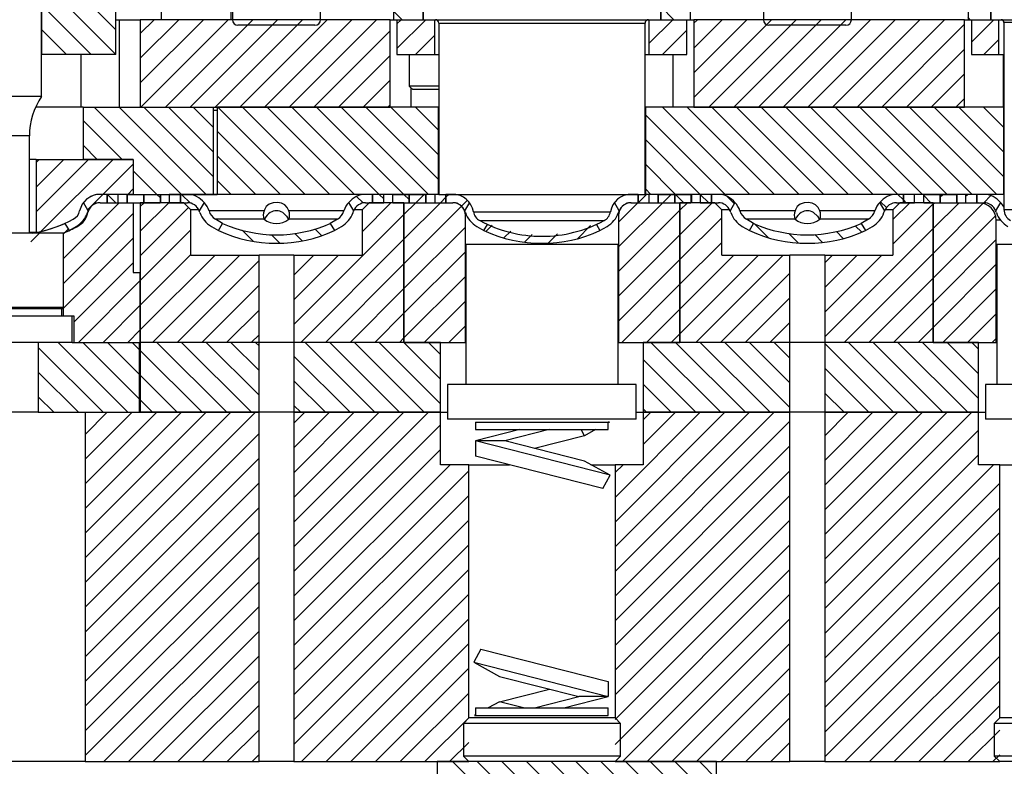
# Model space of a CAD drawing. Header units: inches. Extents: x 220 to 877, y 4 to 174.
# Tile 5 of 256: x 232.56 to 239.61, y 12.88 to 18.22. Entities that reach past the tile are written whole.
import ezdxf

# ---------------------------------------------------------------- set-up
doc = ezdxf.new("R2010")
doc.units = ezdxf.units.IN
doc.header["$LTSCALE"] = 0.5
doc.header["$MEASUREMENT"] = 0
doc.layers.add('SID-M-F', color=202, linetype='Continuous')
doc.layers.add('SID-M-S', color=105, linetype='Continuous')

msp = doc.modelspace()

# ---------------------------------------------------------------- hatches: boundary and pattern name
at = {"layer": 'SID-M-F'}
h = msp.add_hatch(dxfattribs=at)
h.set_pattern_fill('ANSI31', color=256, angle=90, style=0)
h.set_pattern_definition([(135, (298.93507, 26.7138), (-0.08838835, -0.08838835), [])])
h.paths.add_polyline_path([(233.63198, 16.91482), (233.71198, 16.91482), (233.71198, 16.97482), (233.63198, 16.97482)], flags=0)

# ---------------------------------------------------------------- linework, layer by layer
at = {"layer": 'SID-M-F', "linetype": 'Continuous'}
for p, q in [((233.24957, 18.15309), (232.71832, 18.68434)), ((233.24957, 17.97631), (232.71832, 18.50756)), ((233.07428, 17.97482), (232.71832, 18.33078)), ((235.29915, 18.22482), (235.23707, 18.28691)), ((237.2437, 18.22482), (237.14957, 18.31895)), ((233.42457, 18.12539), (233.524, 18.22482)), ((233.42457, 17.94861), (233.70078, 18.22482)), ((233.42457, 17.77183), (233.87756, 18.22482)), ((233.42933, 17.59982), (234.05433, 18.22482)), ((233.60611, 17.59982), (234.23111, 18.22482)), ((233.78289, 17.59982), (234.40789, 18.22482)), ((233.95966, 17.59982), (234.58466, 18.22482)), ((234.13644, 17.59982), (234.76144, 18.22482)), ((234.31322, 17.59982), (234.93822, 18.22482)), ((234.48999, 17.59982), (235.11499, 18.22482)), ((235.26207, 18.19512), (235.29177, 18.22482)), ((235.26207, 18.01834), (235.46855, 18.22482)), ((237.06557, 18.05407), (237.23631, 18.22482)), ((237.38707, 18.1988), (237.41309, 18.22482)), ((237.38707, 18.02202), (237.58987, 18.22482)), ((237.38707, 17.84524), (237.76664, 18.22482)), ((237.38707, 17.66847), (237.94342, 18.22482)), ((237.4952, 17.59982), (238.1202, 18.22482)), ((237.67197, 17.59982), (238.29697, 18.22482)), ((237.84875, 17.59982), (238.47375, 18.22482)), ((238.02553, 17.59982), (238.65053, 18.22482)), ((238.2023, 17.59982), (238.8273, 18.22482)), ((238.37908, 17.59982), (239.00408, 18.22482)), ((238.55586, 17.59982), (239.18086, 18.22482)), ((238.73263, 17.59982), (239.32457, 18.19175)), ((239.36502, 18.22482), (239.34957, 18.24027)), ((239.37457, 18.06498), (239.53441, 18.22482)), ((232.8975, 17.97482), (232.71832, 18.15401)), ((234.66677, 17.59982), (235.21207, 18.14512)), ((235.39532, 17.97482), (235.53357, 18.11306)), ((237.16309, 17.97482), (237.33707, 18.1488)), ((239.46119, 17.97482), (239.56957, 18.0832)), ((232.72073, 17.97482), (232.71832, 17.97723)), ((238.90941, 17.59982), (239.32457, 18.01498)), ((234.84355, 17.59982), (235.21207, 17.96834)), ((239.08619, 17.59982), (239.32457, 17.8382)), ((235.02032, 17.59982), (235.21207, 17.79156)), ((239.26296, 17.59982), (239.32457, 17.66142)), ((233.72073, 16.97482), (233.09573, 17.59982)), ((233.8975, 16.97482), (233.2725, 17.59982)), ((233.94957, 17.09953), (233.44928, 17.59982)), ((233.94957, 17.27631), (233.62606, 17.59982)), ((233.94957, 17.45309), (233.80283, 17.59982)), ((234.60461, 16.97482), (233.97961, 17.59982)), ((234.78139, 16.97482), (234.15639, 17.59982)), ((234.95816, 16.97482), (234.33316, 17.59982)), ((235.13494, 16.97482), (234.50994, 17.59982)), ((235.31172, 16.97482), (234.68672, 17.59982)), ((235.48849, 16.97482), (234.86349, 17.59982)), ((235.55957, 17.08052), (235.04027, 17.59982)), ((235.1971, 17.59982), (235.21207, 17.61479)), ((235.55957, 17.2573), (235.21705, 17.59982)), ((235.55957, 17.43408), (235.39382, 17.59982)), ((237.78659, 16.97482), (237.16159, 17.59982)), ((237.96337, 16.97482), (237.33837, 17.59982)), ((238.14014, 16.97482), (237.51514, 17.59982)), ((238.31692, 16.97482), (237.69192, 17.59982)), ((238.4937, 16.97482), (237.8687, 17.59982)), ((238.67047, 16.97482), (238.04547, 17.59982)), ((238.84725, 16.97482), (238.22225, 17.59982)), ((239.02403, 16.97482), (238.39903, 17.59982)), ((239.2008, 16.97482), (238.5758, 17.59982)), ((239.37758, 16.97482), (238.75258, 17.59982)), ((239.55436, 16.97482), (238.92936, 17.59982)), ((239.60507, 17.10089), (239.10613, 17.59982)), ((239.60507, 17.27767), (239.28291, 17.59982)), ((239.60507, 17.45444), (239.45969, 17.59982)), ((233.29395, 17.22482), (233.01507, 17.5037)), ((237.60981, 16.97482), (237.03957, 17.54507)), ((234.42783, 16.97482), (233.97457, 17.42809)), ((237.43304, 16.97482), (237.03957, 17.36829)), ((233.11717, 17.22482), (233.01507, 17.32693)), ((232.67857, 17.20261), (232.70078, 17.22482)), ((232.67857, 17.02583), (232.87756, 17.22482)), ((232.67857, 16.84906), (233.05433, 17.22482)), ((232.71653, 16.71024), (233.23111, 17.22482)), ((234.25106, 16.97482), (233.97457, 17.25131)), ((233.15789, 16.97482), (233.37457, 17.1915)), ((233.54395, 16.97482), (233.37457, 17.1442)), ((237.25626, 16.97482), (237.03957, 17.19152)), ((234.07428, 16.97482), (233.97457, 17.07453)), ((233.33466, 16.97482), (233.37457, 17.01472)), ((237.07948, 16.97482), (237.03957, 17.01474)), ((232.87457, 16.51472), (233.27466, 16.91482)), ((233.04795, 16.86488), (233.15777, 16.97471)), ((233.2504, 16.91482), (233.1904, 16.97482)), ((233.33301, 16.97317), (233.33466, 16.97482)), ((233.42457, 16.88795), (233.45144, 16.91482)), ((233.42457, 16.71117), (233.62822, 16.91482)), ((233.56612, 16.95265), (233.54395, 16.97482)), ((233.78371, 16.91184), (233.72084, 16.97471)), ((235.02007, 16.91291), (234.97281, 16.96018)), ((235.01207, 16.70768), (235.21921, 16.91482)), ((235.16715, 16.94261), (235.13494, 16.97482)), ((235.34957, 16.93697), (235.31172, 16.97482)), ((235.31207, 16.8309), (235.39598, 16.91482)), ((235.31207, 16.65413), (235.57276, 16.91482)), ((235.39598, 16.91482), (235.45598, 16.97482)), ((235.57276, 16.91482), (235.61198, 16.95404)), ((235.61207, 16.95413), (235.63265, 16.97471)), ((235.72439, 16.88968), (235.76674, 16.93202)), ((236.84757, 16.77541), (236.98697, 16.91482)), ((236.84757, 16.59864), (237.16375, 16.91482)), ((236.98686, 16.91471), (236.98707, 16.91491)), ((236.98715, 16.915), (237.04697, 16.97482)), ((237.16375, 16.91482), (237.22375, 16.97482)), ((237.31626, 16.91482), (237.25626, 16.97482)), ((237.28707, 16.86136), (237.34053, 16.91482)), ((237.28707, 16.68458), (237.5173, 16.91482)), ((237.49304, 16.91482), (237.43304, 16.97482)), ((237.67628, 16.90835), (237.62309, 16.96155)), ((238.76569, 16.8796), (238.72319, 16.9221)), ((238.81207, 16.79537), (238.93152, 16.91482)), ((238.88707, 16.93501), (238.84737, 16.97471)), ((238.90725, 16.91482), (238.88715, 16.93492)), ((239.08403, 16.91482), (239.03301, 16.96584)), ((239.09957, 16.90609), (239.10829, 16.91482)), ((239.09957, 16.72932), (239.28507, 16.91482)), ((239.14957, 16.95609), (239.16829, 16.97482)), ((239.33198, 16.96173), (239.34507, 16.97482)), ((239.46173, 16.91471), (239.51288, 16.96586)), ((233.42457, 16.53439), (233.77103, 16.88086)), ((235.31207, 16.47735), (235.72411, 16.8894)), ((236.84757, 16.42186), (237.28707, 16.86136)), ((238.81207, 16.61859), (239.09957, 16.90609)), ((239.09957, 16.55254), (239.45781, 16.91078)), ((232.87457, 16.33795), (233.37457, 16.83795)), ((234.52457, 16.0434), (235.31207, 16.8309)), ((237.28707, 16.50781), (237.58707, 16.80781)), ((239.09957, 16.37576), (239.54697, 16.82317)), ((232.64124, 16.63495), (232.71639, 16.71011)), ((232.87457, 16.6915), (232.88554, 16.70247)), ((232.88536, 16.7023), (232.90886, 16.72579)), ((233.42457, 16.35762), (233.78707, 16.72012)), ((234.23343, 16.63889), (234.15499, 16.71734)), ((234.72384, 16.67881), (234.6761, 16.72655)), ((235.31207, 16.30057), (235.75157, 16.74007)), ((235.89759, 16.70932), (235.94332, 16.75506)), ((236.02763, 16.66259), (236.07666, 16.71162)), ((236.55301, 16.65763), (236.64651, 16.75114)), ((237.92, 16.66463), (237.81957, 16.76507)), ((238.32457, 15.95432), (239.09957, 16.72932)), ((238.45642, 16.65855), (238.4069, 16.70806)), ((238.58816, 16.70359), (238.54228, 16.74946)), ((232.87457, 16.16117), (233.37457, 16.66117)), ((234.42382, 16.62528), (234.36355, 16.68555)), ((234.58392, 16.64196), (234.53181, 16.69406)), ((234.57276, 15.91482), (235.31207, 16.65413)), ((236.17463, 16.63281), (236.2294, 16.68758)), ((236.34437, 16.62577), (236.41009, 16.69149)), ((236.84757, 16.24508), (237.28707, 16.68458)), ((238.13431, 16.6271), (238.06735, 16.69406)), ((238.30742, 16.63077), (238.25187, 16.68632)), ((239.09957, 16.19899), (239.55157, 16.65099)), ((235.31207, 16.1238), (235.75157, 16.5633)), ((237.28707, 16.33103), (237.58707, 16.63103)), ((233.42457, 16.18084), (233.78707, 16.54334)), ((233.42457, 16.00406), (233.96032, 16.53982)), ((233.5121, 15.91482), (234.1371, 16.53982)), ((233.68888, 15.91482), (234.27457, 16.50051)), ((234.52457, 16.39696), (234.66743, 16.53982)), ((234.52457, 16.22018), (234.84421, 16.53982)), ((236.84757, 16.06831), (237.28707, 16.50781)), ((237.28707, 16.15425), (237.67263, 16.53982)), ((237.28707, 15.97748), (237.84941, 16.53982)), ((237.40119, 15.91482), (238.02619, 16.53982)), ((238.32457, 16.48465), (238.37974, 16.53982)), ((238.32457, 16.30787), (238.55652, 16.53982)), ((238.32457, 16.13109), (238.73329, 16.53982)), ((238.46185, 15.91482), (239.09957, 16.55254)), ((232.95267, 16.06249), (233.37457, 16.48439)), ((234.74954, 15.91482), (235.31207, 16.47735)), ((239.09957, 16.02221), (239.55157, 16.47421)), ((232.98177, 15.91482), (233.42457, 16.35762)), ((235.31207, 15.94702), (235.75157, 16.38652)), ((237.57796, 15.91482), (238.07457, 16.41142)), ((238.63862, 15.91482), (239.09957, 16.37576)), ((233.86565, 15.91482), (234.27457, 16.32373)), ((234.92631, 15.91482), (235.31207, 16.30057)), ((236.87086, 15.91482), (237.28707, 16.33103)), ((239.16895, 15.91482), (239.55157, 16.29743)), ((235.45664, 15.91482), (235.75157, 16.20974)), ((237.75474, 15.91482), (238.07457, 16.23465)), ((233.15855, 15.91482), (233.42457, 16.18084)), ((234.04243, 15.91482), (234.27457, 16.14696)), ((237.04763, 15.91482), (237.28707, 16.15425)), ((238.8154, 15.91482), (239.09957, 16.19899)), ((235.10309, 15.91482), (235.31207, 16.1238)), ((239.34573, 15.91482), (239.55157, 16.12066)), ((233.33532, 15.91482), (233.42457, 16.00406)), ((235.63342, 15.91482), (235.75157, 16.03297)), ((237.93152, 15.91482), (238.07457, 16.05787)), ((238.99218, 15.91482), (239.09957, 16.02221)), ((234.21921, 15.91482), (234.27457, 15.97018)), ((235.27987, 15.91482), (235.31207, 15.94702)), ((237.22441, 15.91482), (237.28707, 15.97748)), ((239.52251, 15.91482), (239.55157, 15.94388)), ((233.15941, 15.41482), (232.69487, 15.87936)), ((233.33618, 15.41482), (232.83618, 15.91482)), ((233.41957, 15.50821), (233.01296, 15.91482)), ((233.41957, 15.68499), (233.18974, 15.91482)), ((233.41957, 15.86177), (233.36651, 15.91482)), ((233.86651, 15.41482), (233.42457, 15.85677)), ((234.04329, 15.41482), (233.54329, 15.91482)), ((234.22007, 15.41482), (233.72007, 15.91482)), ((234.27457, 15.5371), (233.89684, 15.91482)), ((234.27457, 15.71387), (234.07362, 15.91482)), ((234.27457, 15.89065), (234.2504, 15.91482)), ((235.10395, 15.41482), (234.60395, 15.91482)), ((235.28073, 15.41482), (234.78073, 15.91482)), ((235.4575, 15.41482), (234.9575, 15.91482)), ((235.57457, 15.47453), (235.13428, 15.91482)), ((235.57457, 15.65131), (235.31106, 15.91482)), ((235.57457, 15.82809), (235.48783, 15.91482)), ((237.57882, 15.41482), (237.07882, 15.91482)), ((237.7556, 15.41482), (237.2556, 15.91482)), ((237.93238, 15.41482), (237.43238, 15.91482)), ((238.07457, 15.44941), (237.60915, 15.91482)), ((238.07457, 15.62619), (237.78593, 15.91482)), ((238.07457, 15.80296), (237.96271, 15.91482)), ((238.81626, 15.41482), (238.32457, 15.90652)), ((238.99304, 15.41482), (238.49304, 15.91482)), ((239.16981, 15.41482), (238.66981, 15.91482)), ((239.34659, 15.41482), (238.84659, 15.91482)), ((239.42457, 15.51362), (239.02337, 15.91482)), ((239.42457, 15.6904), (239.20014, 15.91482)), ((239.42457, 15.86718), (239.37692, 15.91482)), ((234.92717, 15.41482), (234.52457, 15.81743)), ((237.40205, 15.41482), (237.02457, 15.7923)), ((238.63948, 15.41482), (238.32457, 15.72974)), ((232.98263, 15.41482), (232.69487, 15.70258)), ((233.68974, 15.41482), (233.42457, 15.67999)), ((234.7504, 15.41482), (234.52457, 15.64065)), ((237.22527, 15.41482), (237.02457, 15.61552)), ((232.80585, 15.41482), (232.69487, 15.52581)), ((238.46271, 15.41482), (238.32457, 15.55296)), ((233.51296, 15.41482), (233.42457, 15.50321)), ((234.57362, 15.41482), (234.52457, 15.46387)), ((237.04849, 15.41482), (237.02457, 15.43875)), ((233.03082, 15.25676), (233.18888, 15.41482)), ((233.03082, 15.07998), (233.36565, 15.41482)), ((233.03082, 14.90321), (233.54243, 15.41482)), ((233.03082, 14.72643), (233.71921, 15.41482)), ((233.03082, 14.54965), (233.89598, 15.41482)), ((233.03082, 14.37288), (234.07276, 15.41482)), ((233.03082, 14.1961), (234.24954, 15.41482)), ((234.52457, 15.3363), (234.60309, 15.41482)), ((234.52457, 15.15952), (234.77987, 15.41482)), ((234.52457, 14.98274), (234.95664, 15.41482)), ((234.52457, 14.80597), (235.13342, 15.41482)), ((234.52457, 14.62919), (235.3102, 15.41482)), ((234.52457, 14.45241), (235.48697, 15.41482)), ((236.82302, 14.80632), (237.43152, 15.41482)), ((236.82302, 14.62954), (237.60829, 15.41482)), ((236.82302, 14.45277), (237.78507, 15.41482)), ((236.82302, 14.27599), (237.96185, 15.41482)), ((237.02457, 15.36142), (237.07796, 15.41482)), ((237.02457, 15.18465), (237.25474, 15.41482)), ((238.32457, 15.24721), (238.49218, 15.41482)), ((238.32457, 15.07043), (238.66895, 15.41482)), ((238.32457, 14.89366), (238.84573, 15.41482)), ((238.32457, 14.71688), (239.02251, 15.41482)), ((238.32457, 14.5401), (239.19928, 15.41482)), ((238.32457, 14.36333), (239.37606, 15.41482)), ((234.52457, 14.27564), (235.57457, 15.32564)), ((236.82302, 14.09921), (238.07457, 15.35076)), ((233.03082, 14.01932), (234.27457, 15.26307)), ((238.32457, 14.18655), (239.42457, 15.28655)), ((236.82302, 13.92244), (238.07457, 15.17399)), ((233.03082, 13.84255), (234.27457, 15.0863)), ((234.52457, 14.09886), (235.57457, 15.14886)), ((238.32457, 14.00977), (239.42457, 15.10977)), ((234.52457, 13.92208), (235.6423, 15.03982)), ((236.82302, 14.9831), (236.87974, 15.03982)), ((238.32457, 13.833), (239.53139, 15.03982)), ((234.52457, 13.74531), (235.77612, 14.99686)), ((236.82302, 13.74566), (238.07457, 14.99721)), ((233.03082, 13.66577), (234.27457, 14.90952)), ((238.32457, 13.65622), (239.57612, 14.90777)), ((234.52457, 13.56853), (235.77612, 14.82008)), ((236.82302, 13.56888), (238.07457, 14.82043)), ((233.03082, 13.48899), (234.27457, 14.73274)), ((238.32457, 13.47944), (239.57612, 14.73099)), ((234.52457, 13.39175), (235.77612, 14.6433)), ((236.82302, 13.39211), (238.07457, 14.64366)), ((233.03082, 13.31222), (234.27457, 14.55597)), ((238.32457, 13.30267), (239.57612, 14.55422)), ((234.52457, 13.21498), (235.77612, 14.46653)), ((236.82302, 13.21533), (238.07457, 14.46688)), ((233.03082, 13.13544), (234.27457, 14.37919)), ((238.32457, 13.12589), (239.57612, 14.37744)), ((234.52457, 13.0382), (235.77612, 14.28975)), ((236.82302, 13.03855), (238.07457, 14.2901)), ((233.03082, 12.95866), (234.27457, 14.20241)), ((238.32457, 12.94911), (239.57612, 14.20066)), ((234.57796, 12.91482), (235.77612, 14.11297)), ((236.87606, 12.91482), (238.07457, 14.11333)), ((233.16375, 12.91482), (234.27457, 14.02564)), ((238.46705, 12.91482), (239.57612, 14.02389)), ((234.75474, 12.91482), (235.77612, 13.9362)), ((237.05284, 12.91482), (238.07457, 13.93655)), ((233.34053, 12.91482), (234.27457, 13.84886)), ((238.64383, 12.91482), (239.57612, 13.84711)), ((234.93152, 12.91482), (235.77612, 13.75942)), ((237.22962, 12.91482), (238.07457, 13.75977)), ((233.5173, 12.91482), (234.27457, 13.67208)), ((238.82061, 12.91482), (239.57612, 13.67033)), ((235.10829, 12.91482), (235.77612, 13.58264)), ((237.40639, 12.91482), (238.07457, 13.583)), ((233.69408, 12.91482), (234.27457, 13.49531)), ((238.99738, 12.91482), (239.57612, 13.49356)), ((235.28507, 12.91482), (235.77612, 13.40587)), ((237.58317, 12.91482), (238.07457, 13.40622)), ((233.87086, 12.91482), (234.27457, 13.31853)), ((239.17416, 12.91482), (239.57612, 13.31678)), ((235.46185, 12.91482), (235.77612, 13.22909)), ((237.75995, 12.91482), (238.07457, 13.22944)), ((234.04763, 12.91482), (234.27457, 13.14175)), ((239.35094, 12.91482), (239.57612, 13.14)), ((235.63862, 12.91482), (235.77612, 13.05231)), ((237.93672, 12.91482), (238.07457, 13.05267)), ((234.22441, 12.91482), (234.27457, 12.96498)), ((237.54957, 11.02466), (235.65941, 12.91482)), ((237.54957, 11.20144), (235.83618, 12.91482)), ((237.54957, 11.37821), (236.01296, 12.91482)), ((237.54957, 11.55499), (236.18974, 12.91482)), ((237.54957, 11.73177), (236.36651, 12.91482)), ((237.54957, 11.90854), (236.54329, 12.91482)), ((237.54957, 12.08532), (236.72007, 12.91482)), ((237.54957, 12.2621), (236.89684, 12.91482)), ((237.54957, 12.43887), (237.07362, 12.91482)), ((237.54957, 12.61565), (237.2504, 12.91482)), ((237.54957, 12.79243), (237.42717, 12.91482)), ((239.52771, 12.91482), (239.57612, 12.96323))]:
    msp.add_line(p, q, dxfattribs=at)
at = {"layer": 'SID-M-S'}
for p, q in [((233.24957, 17.97482), (233.24957, 19.47482)), ((235.23707, 19.47482), (235.23707, 18.22482)), ((235.44957, 19.47482), (235.44957, 18.22482)), ((235.44957, 18.22482), (235.44957, 19.47482)), ((237.14957, 18.22482), (237.14957, 19.47482)), ((237.14957, 19.47482), (237.14957, 18.22482)), ((237.36207, 18.22482), (237.36207, 19.47482)), ((239.34957, 19.47482), (239.34957, 18.22482)), ((239.51207, 19.47482), (239.51207, 18.22482)), ((239.51207, 18.22482), (239.51207, 19.47482)), ((232.71832, 17.67482), (232.71832, 19.28682)), ((232.71832, 19.28682), (232.71832, 17.97482)), ((234.08461, 18.59348), (234.08461, 18.22419)), ((234.71453, 18.22419), (234.71453, 18.59348)), ((237.88461, 18.59348), (237.88461, 18.22419)), ((238.51453, 18.22419), (238.51453, 18.59348)), ((233.57457, 18.47482), (233.57457, 18.22482)), ((234.07457, 18.22482), (234.07457, 18.47482)), ((233.24957, 18.22482), (233.27457, 18.22482)), ((233.27457, 18.22482), (233.27457, 17.59982)), ((233.27457, 18.22482), (233.42457, 18.22482)), ((233.42457, 18.22482), (233.42457, 17.59982)), ((234.08461, 18.22482), (233.42457, 18.22482)), ((234.71453, 18.22419), (234.08461, 18.22419)), ((234.67516, 18.18482), (234.12398, 18.18482)), ((235.21207, 18.22482), (234.71453, 18.22482)), ((235.21207, 17.59982), (235.21207, 18.22482)), ((235.21207, 18.22482), (235.23707, 18.22482)), ((235.23707, 18.22482), (235.44957, 18.22482)), ((235.26207, 18.22482), (235.44957, 18.22482)), ((235.26207, 18.22482), (235.26207, 17.97482)), ((235.44957, 18.22482), (237.14957, 18.22482)), ((235.53357, 17.97482), (235.53357, 18.22482)), ((235.56157, 18.19982), (235.56157, 16.97482)), ((235.56157, 18.19982), (237.03757, 18.19982)), ((237.03757, 16.97482), (237.03757, 18.19982)), ((237.06557, 18.22482), (237.06557, 17.97482)), ((237.14957, 18.22482), (237.33707, 18.22482)), ((237.14957, 18.22482), (237.36207, 18.22482)), ((237.33707, 17.97482), (237.33707, 18.22482)), ((237.36207, 18.22482), (237.38707, 18.22482)), ((237.88461, 18.22482), (237.38707, 18.22482)), ((237.38707, 18.22482), (237.38707, 17.59982)), ((238.51453, 18.22419), (237.88461, 18.22419)), ((238.47516, 18.18482), (237.92398, 18.18482)), ((239.32457, 18.22482), (238.51453, 18.22482)), ((239.32457, 17.59982), (239.32457, 18.22482)), ((239.32457, 18.22482), (239.34957, 18.22482)), ((239.34957, 18.22482), (239.51207, 18.22482)), ((239.37457, 18.22482), (239.37457, 17.97482)), ((239.37457, 18.22482), (239.51207, 18.22482)), ((239.51207, 18.22482), (240.68707, 18.22482)), ((239.56957, 17.97482), (239.56957, 18.22482)), ((239.60607, 18.20482), (239.60607, 16.8667)), ((240.59307, 18.20482), (239.60607, 18.20482)), ((233.24957, 17.97482), (232.71832, 17.97482)), ((232.99957, 17.97482), (232.99957, 17.59982)), ((235.26207, 17.97482), (235.53357, 17.97482)), ((235.34957, 17.97482), (235.34957, 17.74982)), ((235.53357, 17.97482), (235.56157, 17.97482)), ((237.03757, 17.97482), (237.06557, 17.97482)), ((237.06557, 17.97482), (237.33707, 17.97482)), ((237.23707, 17.97482), (237.23707, 17.59982)), ((239.37457, 17.97482), (239.56957, 17.97482)), ((239.56957, 17.97482), (239.60607, 17.97482)), ((239.59957, 17.97482), (239.59957, 17.59982)), ((235.34957, 17.74982), (235.37457, 17.72482)), ((235.56157, 17.74982), (235.34957, 17.74982)), ((235.36207, 17.73732), (235.36207, 17.59982)), ((235.56157, 17.72482), (235.37457, 17.72482)), ((232.71832, 17.67482), (232.28082, 17.67482)), ((233.01507, 17.59982), (232.67619, 17.59982)), ((233.01507, 17.59982), (233.01507, 17.22482)), ((233.01507, 17.59982), (233.94957, 17.59982)), ((233.42457, 17.59982), (235.21207, 17.59982)), ((233.94957, 16.97482), (233.94957, 17.59982)), ((233.97457, 17.57482), (233.94957, 17.57482)), ((233.97457, 17.59982), (233.97457, 16.97482)), ((235.55957, 17.59982), (233.97457, 17.59982)), ((235.55957, 17.59982), (235.56157, 17.59982)), ((235.55957, 16.97482), (235.55957, 17.59982)), ((237.03757, 17.59982), (237.03957, 17.59982)), ((237.03957, 17.59982), (237.03957, 16.97482)), ((239.60507, 17.59982), (237.03957, 17.59982)), ((237.38707, 17.59982), (239.32457, 17.59982)), ((239.60507, 17.59982), (239.60607, 17.59982)), ((239.60507, 16.97482), (239.60507, 17.59982)), ((232.63157, 17.39335), (232.36757, 17.39335)), ((232.63157, 16.6978), (232.63157, 17.39335)), ((232.67857, 17.22482), (232.63157, 17.22482)), ((232.67857, 17.22482), (232.67857, 16.70202)), ((232.67857, 17.22482), (233.37457, 17.22482)), ((233.37457, 17.22482), (233.01507, 17.22482)), ((233.37457, 17.22482), (233.37457, 16.97482)), ((233.37457, 17.22482), (233.37457, 16.97482)), ((233.05277, 16.85653), (233.01822, 16.91637)), ((233.13695, 16.97471), (233.1311, 16.97471)), ((233.37457, 16.97482), (233.13695, 16.97482)), ((233.18707, 16.97471), (233.13695, 16.97471)), ((233.13695, 16.91471), (233.18707, 16.91471)), ((233.13757, 16.91482), (233.37457, 16.91482)), ((233.18707, 16.91471), (233.18707, 16.97471)), ((233.18715, 16.97482), (233.18715, 16.91482)), ((233.26715, 16.97482), (233.18715, 16.97482)), ((233.18715, 16.91482), (233.26715, 16.91482)), ((233.26715, 16.91482), (233.26715, 16.97482)), ((233.32963, 16.97482), (233.32963, 16.91482)), ((233.33301, 16.91482), (233.33301, 16.97482)), ((233.33301, 16.97482), (233.44957, 16.97482)), ((233.33301, 16.91482), (233.44957, 16.91482)), ((233.37457, 16.97482), (233.94957, 16.97482)), ((233.37457, 16.91482), (233.37457, 16.41482)), ((233.42457, 16.91482), (233.42457, 15.91482)), ((233.73707, 16.91482), (233.42457, 16.91482)), ((233.44957, 16.97482), (233.44957, 16.91482)), ((233.44957, 16.97482), (233.56612, 16.97482)), ((233.44957, 16.91482), (233.44957, 16.97482)), ((233.44957, 16.91482), (233.56612, 16.91482)), ((233.56612, 16.97482), (233.56612, 16.91482)), ((233.56951, 16.97482), (233.56951, 16.91482)), ((233.63198, 16.97482), (233.63198, 16.91482)), ((233.71198, 16.97482), (233.63198, 16.97482)), ((233.63198, 16.91482), (233.71198, 16.91482)), ((233.71198, 16.91482), (233.71198, 16.97482)), ((233.71207, 16.97471), (233.71207, 16.91471)), ((233.76218, 16.97471), (233.71207, 16.97471)), ((233.71207, 16.91471), (233.76218, 16.91471)), ((233.73707, 16.91482), (233.78707, 16.86482)), ((235.03695, 16.97471), (233.76218, 16.97471)), ((233.88091, 16.91637), (233.84637, 16.85653)), ((233.94957, 16.97482), (233.97457, 16.97482)), ((235.55957, 16.97482), (233.97457, 16.97482)), ((234.37536, 16.91408), (234.34742, 16.90434)), ((234.40585, 16.91622), (234.37536, 16.91408)), ((234.43451, 16.91144), (234.40585, 16.91622)), ((234.95277, 16.85653), (234.91822, 16.91637)), ((235.01207, 16.86482), (235.06207, 16.91482)), ((235.08707, 16.97471), (235.03695, 16.97471)), ((235.03695, 16.91471), (235.08707, 16.91471)), ((235.31207, 16.91482), (235.06207, 16.91482)), ((235.08707, 16.91471), (235.08707, 16.97471)), ((235.08715, 16.97482), (235.08715, 16.91482)), ((235.16715, 16.97482), (235.08715, 16.97482)), ((235.08715, 16.91482), (235.16715, 16.91482)), ((235.16715, 16.91482), (235.16715, 16.97482)), ((235.22963, 16.97482), (235.22963, 16.91482)), ((235.23301, 16.91482), (235.23301, 16.97482)), ((235.23301, 16.97482), (235.34957, 16.97482)), ((235.23301, 16.91482), (235.34957, 16.91482)), ((235.31207, 16.91482), (235.31207, 15.91482)), ((235.31207, 16.91482), (235.66157, 16.91482)), ((235.31207, 15.91482), (235.31207, 16.91482)), ((235.34957, 16.97482), (235.34957, 16.91482)), ((235.34957, 16.97482), (235.46612, 16.97482)), ((235.34957, 16.91482), (235.34957, 16.97482)), ((235.34957, 16.91482), (235.46612, 16.91482)), ((235.46612, 16.97482), (235.46612, 16.91482)), ((235.46951, 16.97482), (235.46951, 16.91482)), ((235.53198, 16.97482), (235.53198, 16.91482)), ((235.56157, 16.97482), (235.53198, 16.97482)), ((235.53198, 16.91482), (235.61198, 16.91482)), ((235.56157, 16.97482), (237.03757, 16.97482)), ((235.61198, 16.91482), (235.61198, 16.97482)), ((235.61207, 16.97471), (235.61207, 16.91471)), ((235.66218, 16.97471), (235.61207, 16.97471)), ((235.61207, 16.91471), (235.66218, 16.91471)), ((235.66721, 16.97471), (235.66218, 16.97471)), ((235.67927, 16.97373), (235.66218, 16.97471)), ((235.68243, 16.97333), (235.67927, 16.97373)), ((235.7806, 16.91583), (235.74637, 16.85653)), ((236.85277, 16.85653), (236.81854, 16.91583)), ((236.91986, 16.97373), (236.9167, 16.97333)), ((236.93695, 16.97471), (236.91986, 16.97373)), ((236.98707, 16.97471), (236.93695, 16.97471)), ((236.93695, 16.91471), (236.98707, 16.91471)), ((236.93757, 16.91482), (237.28707, 16.91482)), ((236.98707, 16.91471), (236.98707, 16.97471)), ((236.98715, 16.97482), (236.98715, 16.91482)), ((236.98715, 16.91482), (237.06715, 16.91482)), ((237.06715, 16.97482), (237.03757, 16.97482)), ((239.60507, 16.97482), (237.03957, 16.97482)), ((237.06715, 16.91482), (237.06715, 16.97482)), ((237.12963, 16.97482), (237.12963, 16.91482)), ((237.13301, 16.91482), (237.13301, 16.97482)), ((237.13301, 16.97482), (237.24957, 16.97482)), ((237.13301, 16.91482), (237.24957, 16.91482)), ((237.24957, 16.97482), (237.24957, 16.91482)), ((237.24957, 16.97482), (237.36612, 16.97482)), ((237.24957, 16.91482), (237.24957, 16.97482)), ((237.24957, 16.91482), (237.36612, 16.91482)), ((237.28707, 15.91482), (237.28707, 16.91482)), ((237.28707, 16.91482), (237.28707, 15.91482)), ((237.53707, 16.91482), (237.28707, 16.91482)), ((237.36612, 16.97482), (237.36612, 16.91482)), ((237.36951, 16.97482), (237.36951, 16.91482)), ((237.43198, 16.97482), (237.43198, 16.91482)), ((237.51198, 16.97482), (237.43198, 16.97482)), ((237.43198, 16.91482), (237.51198, 16.91482)), ((237.51198, 16.91482), (237.51198, 16.97482)), ((237.51207, 16.97471), (237.51207, 16.91471)), ((237.56218, 16.97471), (237.51207, 16.97471)), ((237.51207, 16.91471), (237.56218, 16.91471)), ((237.53707, 16.91482), (237.58707, 16.86482)), ((238.83695, 16.97471), (237.56218, 16.97471)), ((237.68091, 16.91637), (237.64637, 16.85653)), ((238.17536, 16.91408), (238.14742, 16.90434)), ((238.20585, 16.91622), (238.17536, 16.91408)), ((238.23451, 16.91144), (238.20585, 16.91622)), ((238.75277, 16.85653), (238.71822, 16.91637)), ((238.81207, 16.86482), (238.86207, 16.91482)), ((238.88707, 16.97471), (238.83695, 16.97471)), ((238.83695, 16.91471), (238.88707, 16.91471)), ((239.09957, 16.91482), (238.86207, 16.91482)), ((238.88707, 16.91471), (238.88707, 16.97471)), ((238.88715, 16.97482), (238.88715, 16.91482)), ((238.96715, 16.97482), (238.88715, 16.97482)), ((238.88715, 16.91482), (238.96715, 16.91482)), ((238.96715, 16.91482), (238.96715, 16.97482)), ((239.02963, 16.97482), (239.02963, 16.91482)), ((239.03301, 16.91482), (239.03301, 16.97482)), ((239.03301, 16.97482), (239.14957, 16.97482)), ((239.03301, 16.91482), (239.14957, 16.91482)), ((239.09957, 16.91482), (239.09957, 15.91482)), ((239.09957, 16.91482), (239.42657, 16.91482)), ((239.09957, 15.91482), (239.09957, 16.91482)), ((239.14957, 16.97482), (239.14957, 16.91482)), ((239.14957, 16.97482), (239.26612, 16.97482)), ((239.14957, 16.91482), (239.14957, 16.97482)), ((239.14957, 16.91482), (239.26612, 16.91482)), ((239.26612, 16.97482), (239.26612, 16.91482)), ((239.26951, 16.97482), (239.26951, 16.91482)), ((239.33198, 16.97482), (239.33198, 16.91482)), ((239.41198, 16.97482), (239.33198, 16.97482)), ((239.33198, 16.91482), (239.41198, 16.91482)), ((239.41198, 16.91482), (239.41198, 16.97482)), ((239.41207, 16.97471), (239.41207, 16.91471)), ((239.46218, 16.97471), (239.41207, 16.97471)), ((239.41207, 16.91471), (239.46218, 16.91471)), ((239.60607, 16.97471), (239.46218, 16.97471)), ((239.58091, 16.91637), (239.54637, 16.85653)), ((239.60507, 16.97482), (239.60607, 16.97482)), ((233.04726, 16.84406), (233.05148, 16.85408)), ((233.04803, 16.84432), (233.0497, 16.84432)), ((233.05148, 16.85408), (233.05277, 16.85653)), ((233.78707, 16.53982), (233.78707, 16.86482)), ((233.84275, 16.86482), (233.78707, 16.86482)), ((234.31096, 16.85696), (233.91673, 16.85696)), ((234.31324, 16.86397), (234.31096, 16.85696)), ((234.32611, 16.88697), (234.31324, 16.86397)), ((234.34742, 16.90434), (234.32611, 16.88697)), ((234.45841, 16.90026), (234.43451, 16.91144)), ((234.44395, 16.84406), (234.47105, 16.81955)), ((234.477, 16.88164), (234.45841, 16.90026)), ((234.48817, 16.85696), (234.477, 16.88164)), ((234.8824, 16.85696), (234.48817, 16.85696)), ((234.94726, 16.84406), (234.95148, 16.85408)), ((234.95148, 16.85408), (234.95277, 16.85653)), ((235.01207, 16.86482), (234.95639, 16.86482)), ((235.01207, 16.86482), (235.01207, 16.53982)), ((235.80924, 16.84997), (236.7899, 16.84997)), ((236.84726, 16.84406), (236.85148, 16.85408)), ((236.85148, 16.85408), (236.85277, 16.85653)), ((237.58707, 16.53982), (237.58707, 16.86482)), ((237.64275, 16.86482), (237.58707, 16.86482)), ((238.11096, 16.85696), (237.71673, 16.85696)), ((238.11324, 16.86397), (238.11096, 16.85696)), ((238.12611, 16.88697), (238.11324, 16.86397)), ((238.14742, 16.90434), (238.12611, 16.88697)), ((238.25841, 16.90026), (238.23451, 16.91144)), ((238.24395, 16.84406), (238.27105, 16.81955)), ((238.277, 16.88164), (238.25841, 16.90026)), ((238.28817, 16.85696), (238.277, 16.88164)), ((238.6824, 16.85696), (238.28817, 16.85696)), ((238.74726, 16.84406), (238.75148, 16.85408)), ((238.75148, 16.85408), (238.75277, 16.85653)), ((238.81207, 16.86482), (238.75639, 16.86482)), ((238.81207, 16.86482), (238.81207, 16.53982)), ((239.60607, 16.8667), (240.59307, 16.8667)), ((234.01425, 16.76731), (233.9627, 16.79707)), ((234.31144, 16.79707), (233.9627, 16.79707)), ((234.47105, 16.81955), (234.48347, 16.79971)), ((234.83644, 16.79707), (234.48769, 16.79707)), ((234.83644, 16.79707), (234.78489, 16.76731)), ((235.75157, 15.91482), (235.75157, 16.82482)), ((235.75514, 16.82482), (235.75157, 16.82482)), ((235.85464, 16.78679), (236.7445, 16.78679)), ((236.84757, 16.82482), (236.84399, 16.82482)), ((236.84757, 16.82482), (236.84757, 15.91482)), ((237.81425, 16.76731), (237.7627, 16.79707)), ((238.11144, 16.79707), (237.7627, 16.79707)), ((238.27105, 16.81955), (238.28347, 16.79971)), ((238.63644, 16.79707), (238.28769, 16.79707)), ((238.63644, 16.79707), (238.58489, 16.76731)), ((239.55157, 15.91482), (239.55157, 16.78982)), ((239.57942, 16.78982), (239.55157, 16.78982)), ((232.67857, 16.70202), (232.63157, 16.70202)), ((232.88115, 16.70037), (232.91503, 16.7151)), ((232.88579, 16.76783), (232.88489, 16.76731)), ((232.88489, 16.76731), (232.91503, 16.7151)), ((232.91503, 16.7151), (232.96552, 16.74425)), ((232.96628, 16.7448), (232.97451, 16.7448)), ((233.93362, 16.74425), (233.9841, 16.7151)), ((233.9841, 16.7151), (234.01425, 16.76731)), ((234.78489, 16.76731), (234.81503, 16.7151)), ((234.81503, 16.7151), (234.86552, 16.74425)), ((235.83362, 16.74425), (235.8841, 16.7151)), ((235.8841, 16.7151), (235.90972, 16.75947)), ((236.68941, 16.75947), (236.71503, 16.7151)), ((236.71503, 16.7151), (236.76552, 16.74425)), ((237.73362, 16.74425), (237.7841, 16.7151)), ((237.7841, 16.7151), (237.81425, 16.76731)), ((238.58489, 16.76731), (238.61503, 16.7151)), ((238.61503, 16.7151), (238.66552, 16.74425)), ((232.87457, 16.6978), (232.12457, 16.6978)), ((232.87457, 16.69768), (232.88115, 16.70037)), ((232.87457, 16.16549), (232.87457, 16.6978)), ((232.87457, 16.10282), (232.87457, 16.6978)), ((235.75407, 16.61482), (235.75407, 15.61482)), ((236.84507, 16.61482), (235.75407, 16.61482)), ((236.84507, 15.61482), (236.84507, 16.61482)), ((239.55457, 16.61482), (239.55457, 15.61482)), ((240.64457, 16.61482), (239.55457, 16.61482)), ((233.78707, 16.53982), (234.27457, 16.53982)), ((234.27457, 15.91482), (234.27457, 16.53982)), ((234.52457, 16.53982), (234.27457, 16.53982)), ((234.52457, 16.53982), (234.52457, 15.91482)), ((234.52457, 16.53982), (235.01207, 16.53982)), ((237.58707, 16.53982), (238.07457, 16.53982)), ((238.07457, 15.91482), (238.07457, 16.53982)), ((238.32457, 16.53982), (238.07457, 16.53982)), ((238.32457, 16.53982), (238.32457, 15.91482)), ((238.32457, 16.53982), (238.81207, 16.53982)), ((233.37457, 16.41482), (233.42457, 16.41482)), ((233.42457, 15.91482), (233.42457, 16.41482)), ((232.87457, 16.16549), (232.12457, 16.16549)), ((232.86415, 16.15507), (232.13498, 16.15507)), ((232.86415, 16.15507), (232.87457, 16.16549)), ((232.86415, 16.10282), (232.86415, 16.15507)), ((232.93707, 16.10282), (232.06207, 16.10282)), ((232.93707, 15.91482), (232.93707, 16.10282)), ((232.95267, 16.10282), (232.93707, 16.10282)), ((232.95267, 15.91482), (232.95267, 16.10282)), ((232.93707, 15.91482), (232.06207, 15.91482)), ((232.69487, 15.91482), (232.69487, 15.41482)), ((232.93707, 15.91482), (233.41957, 15.91482)), ((232.95267, 15.91482), (233.42457, 15.91482)), ((233.41957, 15.41482), (233.41957, 15.91482)), ((233.42457, 15.91482), (233.42457, 15.41482)), ((234.27457, 15.91482), (233.42457, 15.91482)), ((234.27457, 15.91482), (233.42457, 15.91482)), ((234.27457, 15.41482), (234.27457, 15.91482)), ((234.52457, 15.91482), (234.27457, 15.91482)), ((234.52457, 15.91482), (234.27457, 15.91482)), ((234.52457, 15.91482), (234.52457, 15.41482)), ((235.57457, 15.91482), (234.52457, 15.91482)), ((235.31207, 15.91482), (234.52457, 15.91482)), ((235.31207, 15.91482), (235.75157, 15.91482)), ((235.57457, 15.41482), (235.57457, 15.91482)), ((235.75157, 15.91482), (235.75407, 15.91482)), ((236.84507, 15.91482), (236.84757, 15.91482)), ((236.84757, 15.91482), (237.28707, 15.91482)), ((237.02457, 15.91482), (237.02457, 15.41482)), ((238.07457, 15.91482), (237.02457, 15.91482)), ((238.07457, 15.91482), (237.28707, 15.91482)), ((238.07457, 15.41482), (238.07457, 15.91482)), ((238.32457, 15.91482), (238.07457, 15.91482)), ((238.32457, 15.91482), (238.07457, 15.91482)), ((238.32457, 15.91482), (238.32457, 15.41482)), ((239.42457, 15.91482), (238.32457, 15.91482)), ((239.09957, 15.91482), (238.32457, 15.91482)), ((239.09957, 15.91482), (239.55157, 15.91482)), ((239.42457, 15.41482), (239.42457, 15.91482)), ((239.55157, 15.91482), (239.55457, 15.91482)), ((235.62457, 15.61482), (235.62457, 15.36482)), ((236.97457, 15.61482), (235.62457, 15.61482)), ((236.97457, 15.36482), (236.97457, 15.61482)), ((239.47457, 15.61482), (239.47457, 15.36482)), ((240.72457, 15.61482), (239.47457, 15.61482)), ((232.69487, 15.41482), (232.30427, 15.41482)), ((232.69487, 15.41482), (233.41957, 15.41482)), ((233.03082, 15.41482), (233.03082, 12.91482)), ((233.03082, 15.41482), (234.27457, 15.41482)), ((234.27457, 15.41482), (233.42457, 15.41482)), ((234.52457, 15.41482), (234.27457, 15.41482)), ((234.27457, 12.91482), (234.27457, 15.41482)), ((234.52457, 15.41482), (234.27457, 15.41482)), ((235.57457, 15.41482), (234.52457, 15.41482)), ((234.52457, 15.41482), (234.52457, 12.91482)), ((234.52457, 15.41482), (235.57457, 15.41482)), ((235.57457, 15.41482), (235.62457, 15.41482)), ((235.57457, 15.03982), (235.57457, 15.41482)), ((235.57457, 15.41482), (235.62457, 15.41482)), ((236.97457, 15.36482), (235.62457, 15.36482)), ((236.97457, 15.41482), (237.02457, 15.41482)), ((236.97457, 15.41482), (237.02457, 15.41482)), ((238.07457, 15.41482), (237.02457, 15.41482)), ((237.02457, 15.41482), (237.02457, 15.03982)), ((237.02457, 15.41482), (238.07457, 15.41482)), ((238.32457, 15.41482), (238.07457, 15.41482)), ((238.07457, 12.91482), (238.07457, 15.41482)), ((238.32457, 15.41482), (238.07457, 15.41482)), ((239.42457, 15.41482), (238.32457, 15.41482)), ((238.32457, 15.41482), (238.32457, 12.91482)), ((238.32457, 15.41482), (239.42457, 15.41482)), ((239.42457, 15.41482), (239.47457, 15.41482)), ((239.42457, 15.03982), (239.42457, 15.41482)), ((239.42457, 15.41482), (239.47457, 15.41482)), ((240.72457, 15.36482), (239.47457, 15.36482)), ((235.82457, 15.34482), (235.82457, 15.29082)), ((235.82457, 15.34482), (236.77457, 15.34482)), ((236.77457, 15.34482), (236.77457, 15.34066)), ((236.78218, 15.34482), (236.77457, 15.34066)), ((236.78218, 15.34482), (236.77457, 15.34482)), ((236.77457, 15.29082), (236.77457, 15.34066)), ((235.82457, 15.29082), (236.77457, 15.29082)), ((236.14171, 15.29082), (235.82457, 15.20982)), ((236.35171, 15.29082), (236.03457, 15.20982)), ((236.60332, 15.24708), (236.246, 15.15582)), ((236.60332, 15.24708), (236.57942, 15.29082)), ((236.68336, 15.29082), (236.60332, 15.24708)), ((235.82457, 15.20982), (235.82457, 15.10182)), ((236.7876, 14.96386), (235.82457, 15.20982)), ((236.03457, 15.20982), (235.82457, 15.20982)), ((236.60332, 15.06456), (236.03457, 15.20982)), ((236.73581, 14.86908), (235.82457, 15.10182)), ((235.77612, 15.03982), (235.57457, 15.03982)), ((235.77612, 13.22732), (235.77612, 15.03982)), ((235.77612, 15.03982), (236.06732, 15.03982)), ((236.7876, 14.96386), (236.60332, 15.06456)), ((236.64859, 15.03982), (236.82302, 15.03982)), ((236.82302, 15.03982), (236.82302, 13.22732)), ((237.02457, 15.03982), (236.82302, 15.03982)), ((239.57612, 15.03982), (239.42457, 15.03982)), ((239.57612, 13.22732), (239.57612, 15.03982)), ((239.57612, 15.03982), (240.02393, 15.03982)), ((236.73581, 14.86908), (236.7876, 14.96386)), ((235.86332, 13.72056), (235.81153, 13.62579)), ((235.86332, 13.72056), (236.77457, 13.48782)), ((235.81153, 13.62579), (235.99581, 13.52508)), ((235.81153, 13.62579), (236.77457, 13.37982)), ((235.99581, 13.52508), (236.56457, 13.37982)), ((236.77457, 13.48782), (236.77457, 13.37982)), ((235.99581, 13.34256), (236.35314, 13.43382)), ((235.99581, 13.34256), (235.91578, 13.29882)), ((236.16706, 13.29882), (235.99581, 13.34256)), ((236.24742, 13.29882), (236.56457, 13.37982)), ((236.45742, 13.29882), (236.77457, 13.37982)), ((236.77457, 13.37982), (236.56457, 13.37982)), ((235.82457, 13.24898), (235.81696, 13.24482)), ((235.82457, 13.29882), (235.82457, 13.24898)), ((235.82457, 13.29882), (236.77457, 13.29882)), ((235.82457, 13.24898), (235.82457, 13.24482)), ((236.77457, 13.24482), (236.77457, 13.29882)), ((235.77612, 13.22732), (235.73707, 13.18827)), ((235.73707, 13.18827), (235.73707, 12.95387)), ((236.86207, 13.18827), (235.73707, 13.18827)), ((236.82302, 13.22732), (235.77612, 13.22732)), ((235.81696, 13.24482), (235.82457, 13.24482)), ((235.82457, 13.24482), (236.77457, 13.24482)), ((236.86207, 13.18827), (236.82302, 13.22732)), ((236.86207, 12.95387), (236.86207, 13.18827)), ((239.57612, 13.22732), (239.53707, 13.18827)), ((239.53707, 13.18827), (239.53707, 12.95387)), ((240.66207, 13.18827), (239.53707, 13.18827)), ((240.62302, 13.22732), (239.57612, 13.22732)), ((233.03082, 12.91482), (231.96832, 12.91482)), ((233.03082, 12.91482), (234.27457, 12.91482)), ((234.52457, 12.91482), (234.27457, 12.91482)), ((234.52457, 12.91482), (235.77612, 12.91482)), ((235.77612, 12.91482), (235.54957, 12.91482)), ((235.54957, 12.91482), (235.54957, 6.91482)), ((235.73707, 12.95387), (235.77612, 12.91482)), ((236.86207, 12.95387), (235.73707, 12.95387)), ((236.82302, 12.91482), (235.77612, 12.91482)), ((236.82302, 12.91482), (236.86207, 12.95387)), ((237.54957, 12.91482), (236.82302, 12.91482)), ((236.82302, 12.91482), (238.07457, 12.91482)), ((237.54957, 6.91482), (237.54957, 12.91482)), ((238.32457, 12.91482), (238.07457, 12.91482)), ((238.32457, 12.91482), (239.57612, 12.91482)), ((239.53707, 12.95387), (239.57612, 12.91482)), ((240.66207, 12.95387), (239.53707, 12.95387)), ((240.62302, 12.91482), (239.57612, 12.91482))]:
    msp.add_line(p, q, dxfattribs=at)
for centre, radius, start, end in [((234.12398, 18.22419), 0.03937, 180, 270), ((234.67516, 18.22419), 0.03937, 270, 0), ((235.53657, 18.19982), 0.025, 0, 90), ((237.06257, 18.19982), 0.025, 90, 180), ((237.92398, 18.22419), 0.03937, 180, 270), ((238.47516, 18.22419), 0.03937, 270, 0), ((239.58607, 18.20482), 0.02, 0, 90), ((233.13157, 17.39335), 0.5, 145.740864, 180), ((233.13695, 16.82482), 0.15, 90, 167.582585), ((233.13695, 16.82471), 0.15, 90, 142.330455), ((233.13757, 16.82482), 0.09, 90, 167.490661), ((233.13695, 16.82471), 0.09, 90, 159.29005), ((233.76218, 16.82471), 0.15, 37.669545, 90), ((233.76218, 16.82471), 0.09, 20.70995, 90), ((233.78756, 16.81958), 0.13447, 16.138682, 46.035716), ((235.00961, 16.82077), 0.13226, 133.708259, 164.117343), ((235.03695, 16.82471), 0.15, 90, 142.330455), ((235.03695, 16.82471), 0.09, 90, 159.29005), ((235.66136, 16.82482), 0.15, 9.651547, 90), ((235.66157, 16.82482), 0.09, 0, 90), ((235.66218, 16.82471), 0.09, 20.70995, 90), ((236.93777, 16.82482), 0.15, 90, 170.348453), ((236.93757, 16.82482), 0.09, 90, 180), ((236.93695, 16.82471), 0.09, 90, 159.29005), ((237.56218, 16.82471), 0.15, 37.669545, 90), ((237.56218, 16.82471), 0.09, 20.70995, 90), ((237.58756, 16.81958), 0.13447, 16.138682, 46.035716), ((238.80961, 16.82077), 0.13226, 133.708259, 164.117343), ((238.83695, 16.82471), 0.15, 90, 142.330455), ((238.83695, 16.82471), 0.09, 90, 159.29005), ((239.42657, 16.78982), 0.125, 0, 90), ((239.46218, 16.82471), 0.15, 37.669545, 90), ((239.46218, 16.82471), 0.09, 20.70995, 90), ((239.48662, 16.81891), 0.13562, 28.261456, 45.947062), ((232.90257, 16.87643), 0.09, 298.301916, 347.582585), ((232.86962, 16.90617), 0.18819, 300.63712, 340.729867), ((232.90326, 16.87681), 0.15, 298.355323, 347.490661), ((233.77483, 16.81751), 0.08148, 19.014659, 28.613662), ((234.02836, 16.90522), 0.18679, 199.113255, 239.519758), ((234.01418, 16.88417), 0.10117, 195.598725, 239.410627), ((234.37916, 16.82756), 0.07427, 156.674787, 204.233955), ((234.4098, 16.75395), 0.10537, 121.217576, 154.125214), ((234.39957, 16.77278), 0.08397, 58.092042, 121.907958), ((234.41543, 16.82759), 0.07845, 337.105549, 21.985709), ((234.78482, 16.88427), 0.10133, 300.624941, 344.365707), ((234.76962, 16.90617), 0.18819, 300.63712, 340.729867), ((235.67483, 16.81751), 0.08148, 19.014659, 28.613662), ((235.92836, 16.90522), 0.18679, 199.113255, 239.519758), ((235.89657, 16.86482), 0.08858, 189.651547, 241.74938), ((236.70257, 16.86482), 0.08858, 298.25062, 350.348453), ((236.66962, 16.90617), 0.18819, 300.63712, 340.729867), ((237.57483, 16.81751), 0.08148, 19.014659, 28.613662), ((237.82836, 16.90522), 0.18679, 199.113255, 239.519758), ((237.81418, 16.88417), 0.10117, 195.598725, 239.410627), ((238.17916, 16.82756), 0.07427, 156.674787, 204.233955), ((238.21063, 16.75346), 0.10622, 121.46503, 156.095526), ((238.19957, 16.77278), 0.08397, 58.092042, 121.907958), ((238.21543, 16.82759), 0.07845, 337.105549, 21.985709), ((238.58482, 16.88427), 0.10133, 300.624941, 344.365707), ((238.56962, 16.90617), 0.18819, 300.63712, 340.729867), ((239.47483, 16.81751), 0.08148, 19.014659, 28.613662), ((239.72836, 16.90522), 0.18679, 199.113255, 239.519758), ((239.69607, 16.8667), 0.09, 180, 241.659798), ((232.49957, 17.62482), 0.94, 280.977619, 298.301916), ((234.39957, 16.90453), 0.13897, 230.644288, 309.355712), ((236.29957, 17.61482), 0.94, 241.74938, 270), ((236.29957, 17.61482), 0.94, 270, 298.25062), ((238.19957, 16.90453), 0.13897, 230.644288, 309.355712), ((232.49957, 17.62471), 0.94, 279.572804, 294.199566), ((232.49957, 17.62482), 1, 292.024313, 298.355323), ((234.39957, 17.62471), 1, 245.45132, 294.54868), ((234.39957, 17.62471), 0.94, 245.800434, 294.199566), ((236.29957, 17.62471), 1, 245.45132, 294.54868), ((238.19957, 17.62471), 1, 245.45132, 294.54868), ((238.19957, 17.62471), 0.94, 245.800434, 294.199566)]:
    msp.add_arc(centre, radius, start, end, dxfattribs=at)

doc.saveas('drawing.dxf')
